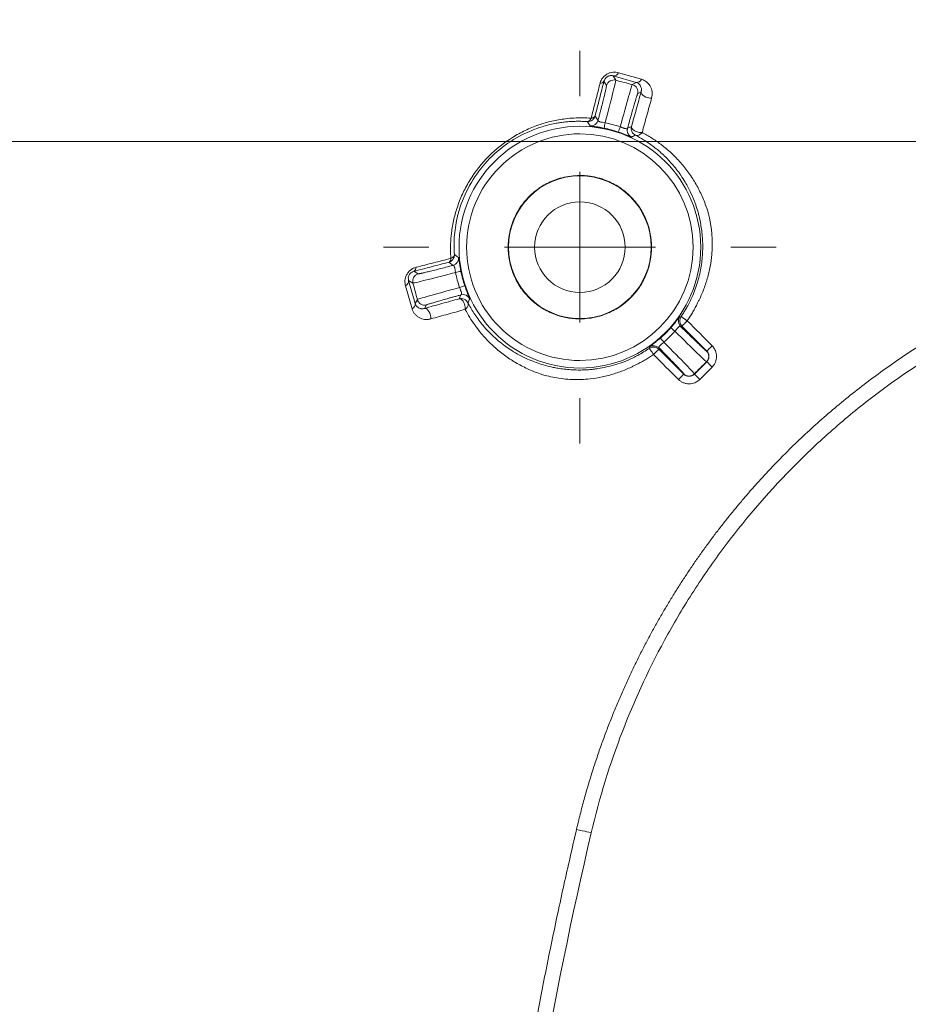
# Model space of a CAD drawing. Header units: millimetres. Extents: x 0 to 420, y 0 to 297.
# Tile 16 of 106: x 59 to 73, y 89 to 105. Entities that reach past the tile are written whole.
import ezdxf

# ---------------------------------------------------------------- set-up
doc = ezdxf.new("R2010")
doc.units = ezdxf.units.MM
doc.styles.add('SLDTEXTSTYLE0', font='TXT', dxfattribs={"width": 0.75})
doc.dimstyles.new('SLDDIMSTYLE1', dxfattribs={"dimtxt": 3.5, "dimasz": 3.302, "dimexe": 0, "dimexo": 0.0625, "dimgap": 0.875, "dimtad": 2, "dimdec": 6, "dimlfac": 2, "dimrnd": 1e-09, "dimzin": 12, "dimdsep": 46, "dimtxsty": 'SLDTEXTSTYLE0', "dimsah": 1, "dimcen": 0.09, "dimadec": 0, "dimazin": 3, "dimtfac": 1, "dimtofl": 0, "dimtmove": 0, "dimatfit": 3, "dimfxl": 1, "dimfrac": 2, "dimtolj": 1, "dimtzin": 12, "dimarcsym": 0})

# ---------------------------------------------------------------- blocks, each defined once
blk = doc.blocks.new('_D_2')
at = {"color": 7, "linetype": 'Continuous', "lineweight": 0}
for p, q in [((93.373, 123.998), (26.905, 123.998)), ((27.905, 123.998), (27.905, 25.511)), ((93.373, 25.511), (26.905, 25.511))]:
    blk.add_line(p, q, dxfattribs=at)
for points in [[(27.905, 123.998), (27.397, 120.696), (28.413, 120.696)], [(27.905, 25.511), (28.413, 28.813), (27.397, 28.813)]]:
    blk.add_solid(points, dxfattribs=at)
at = {"color": 7, "linetype": 'Continuous', "lineweight": 0, "insert": (23.393, 70.876), "char_height": 3.5, "attachment_point": 1, "rotation": 90, "style": 'SLDTEXTSTYLE0'}
blk.add_mtext('197', dxfattribs=at)
blk = doc.blocks.new('_D_4')
at = {"color": 7, "linetype": 'Continuous', "lineweight": 0}
for p, q in [((93.373, 103.005), (36.013, 103.005)), ((37.013, 103.005), (37.013, 46.505)), ((93.373, 46.505), (36.013, 46.505))]:
    blk.add_line(p, q, dxfattribs=at)
for points in [[(37.013, 103.005), (36.505, 99.703), (37.521, 99.703)], [(37.013, 46.505), (37.521, 49.807), (36.505, 49.807)]]:
    blk.add_solid(points, dxfattribs=at)
at = {"color": 7, "linetype": 'Continuous', "lineweight": 0, "insert": (32.502, 70.876), "char_height": 3.5, "attachment_point": 1, "rotation": 90, "style": 'SLDTEXTSTYLE0'}
blk.add_mtext('113', dxfattribs=at)
blk = doc.blocks.new('SW_CENTERMARKSYMBOL_4')
at = {"color": 0, "linetype": 'Continuous', "lineweight": 0}
for p, q in [((0, 2.5), (0, 3.252)), ((0, 0), (0, 1.25)), ((-2.5, 0), (-3.252, 0)), ((0, 0), (-1.25, 0)), ((0, 0), (0, -1.25)), ((0, 0), (1.25, 0)), ((2.5, 0), (3.252, 0)), ((0, -2.5), (0, -3.252))]:
    blk.add_line(p, q, dxfattribs=at)

msp = doc.modelspace()

# ---------------------------------------------------------------- linework, layer by layer
at = {"color": 7, "linetype": 'Continuous', "lineweight": 15}
for p, q in [((68.46715551, 104.02020568), (68.42574518, 104.09192497)), ((68.80628545, 103.98431623), (68.42574518, 104.09192497)), ((68.51193722, 104.14341593), (68.89166537, 104.03518135)), ((68.31408519, 103.93182689), (68.27203598, 104.00466377)), ((68.80628545, 103.98431623), (68.74124002, 103.94676531)), ((68.88730027, 103.82699723), (68.82961508, 103.79369313)), ((68.1234714, 103.42691595), (68.17434583, 103.35546488)), ((68.66245013, 103.22467739), (68.72764457, 103.25454677)), ((65.77226933, 100.95338279), (65.70081826, 101.00426281)), ((65.12307044, 100.85569823), (65.19590173, 100.81364716)), ((65.03580365, 100.7019853), (65.14341425, 100.3214469)), ((65.03580365, 100.7019853), (65.10752667, 100.66057498)), ((65.09255472, 100.23606325), (64.98431641, 100.61579699)), ((65.87318744, 100.40008778), (65.90305682, 100.46528036)), ((65.1809689, 100.38649047), (65.14341425, 100.3214469)), ((65.33403735, 100.29811913), (65.30073326, 100.24042929)), ((69.52746626, 100.10315234), (69.5490599, 100.10447109)), ((69.56373289, 99.94537884), (69.54166986, 99.94338209)), ((69.97493323, 99.53417385), (69.56373289, 99.94537884)), ((69.02326032, 99.57866872), (69.02457908, 99.60026795)), ((69.18435305, 99.58605969), (69.18235536, 99.56399853)), ((69.18235536, 99.56399853), (69.59355477, 99.15280098)), ((69.97094903, 99.53417385), (69.97493323, 99.53417385)), ((69.77030489, 99.15280098), (69.97493323, 99.35742373)), ((69.97493323, 99.35742373), (69.97094903, 99.35742373)), ((70.06330829, 99.26905239), (69.85867996, 99.0644222)), ((69.59355477, 99.15280098), (69.59355477, 99.15677959)), ((69.77030489, 99.15280098), (69.77030489, 99.15677959))]:
    msp.add_line(p, q, dxfattribs=at)
at = {"color": 7, "linetype": 'Continuous', "lineweight": 15, "flags": 128}
for points in [[(68.88730027, 103.82699723), (68.88771936, 103.8093915), (68.89673643, 103.7907278), (68.91370512, 103.77234722), (68.9374138, 103.75556106), (68.96616839, 103.74156887), (68.99791438, 103.73136902), (69.03038215, 103.72569168), (69.06125176, 103.72493917)], [(65.30073326, 100.24042929), (65.31834084, 100.24001205), (65.33700269, 100.23099685), (65.35538327, 100.21402443), (65.37216943, 100.19031668), (65.38616348, 100.16156489), (65.39636332, 100.12981797), (65.40204253, 100.09734834), (65.40279317, 100.06648058)], [(69.56373289, 99.94537884), (69.56569146, 99.94733835), (69.57089755, 99.95253885), (69.57915559, 99.96080155), (69.59015544, 99.9717986), (69.6034836, 99.98512769), (69.61863994, 100.00028217), (69.63505357, 100.0166958), (69.65210795, 100.03375018)], [(69.0939803, 99.47562719), (69.11103468, 99.49268157), (69.12744831, 99.5090952), (69.14260372, 99.52424968), (69.15593188, 99.53757877), (69.16693266, 99.54857582), (69.1751907, 99.55683107), (69.18039679, 99.56203902), (69.18235536, 99.56399853)], [(69.97493323, 99.53417385), (69.9768918, 99.53613335), (69.98209789, 99.54134131), (69.99035593, 99.54959655), (70.00135578, 99.56060106), (70.01468394, 99.57393015), (70.02984028, 99.58908463), (70.04625391, 99.60549826), (70.06330829, 99.62255264)], [(69.97493323, 99.35742373), (69.9768918, 99.35547168), (69.98209789, 99.35026372), (69.99035593, 99.34200103), (70.00135578, 99.33100397), (70.01468394, 99.31767488), (70.02984028, 99.3025204), (70.04625391, 99.28610677), (70.06330829, 99.26905239)], [(69.59355477, 99.15280098), (69.59159713, 99.15084148), (69.58639104, 99.14563352), (69.57813207, 99.13737828), (69.56713222, 99.12637377), (69.55380406, 99.11304468), (69.53864865, 99.0978902), (69.52223502, 99.08147657), (69.50518064, 99.0644222)], [(69.77030489, 99.15280098), (69.77226347, 99.15084148), (69.77746956, 99.14563352), (69.7857276, 99.13737828), (69.79672745, 99.12637377), (69.8100556, 99.11304468), (69.82521195, 99.0978902), (69.84162558, 99.08147657), (69.85867996, 99.0644222)], [(67.81712029, 91.61119664), (67.86461215, 91.60008783), (67.91027862, 91.58941859), (67.95236695, 91.57957638), (67.98925478, 91.57095606), (68.01953021, 91.563878), (68.04202538, 91.55861789), (68.05587973, 91.55537689), (68.06055683, 91.55428166)]]:
    msp.add_lwpolyline(points, dxfattribs=at)
at = {"color": 7, "linetype": 'Continuous', "lineweight": 15}
for radius in [2.0021438, 1.1825, 0.75]:
    msp.add_circle((67.87302399, 101.25470755), radius, dxfattribs=at)
for centre, radius, start, end in [((80.47581891, 88.65191262), 33.75, 103.157959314, 166.842040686), ((80.47581891, 88.65191262), 33.74337819, 103.157959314, 166.842040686), ((80.47581891, 88.65191262), 33.67995127, 103.157959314, 166.842040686), ((68.43224405, 104.17893136), 0.08724876, 265.728270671, 335.979759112), ((68.21139886, 104.03747323), 0.06894433, 265.792482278, 331.583115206), ((68.43484151, 103.89942611), 0.1250276, 75.02159924, 164.980421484), ((68.70883418, 103.82600862), 0.12502926, 345.021095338, 74.978229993), ((68.81267938, 104.07067371), 0.08659385, 265.765531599, 335.803232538), ((68.05359088, 103.38785129), 0.12502254, 265.177175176, 344.98662261), ((72.15362928, 102.51111386), 3.94477633, 168.244038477, 169.563315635), ((64.78751439, 104.48528326), 3.95173041, 340.438784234, 341.755688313), ((68.78322054, 103.19234981), 0.12502226, 165.014500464, 244.82314094), ((65.73986249, 101.07414723), 0.125037, 285.021291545, 4.82047166), ((65.22830627, 100.69289121), 0.1250282, 105.021284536, 194.979390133), ((65.09026991, 100.91632432), 0.06893038, 298.414712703, 4.214454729), ((66.6108475, 97.00335196), 3.91496297, 100.431228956, 101.760467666), ((64.94881951, 100.69547506), 0.08722743, 294.013170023, 4.280269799), ((64.64651499, 104.32849766), 3.93932462, 288.241524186, 289.562541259), ((65.93538163, 100.34450711), 0.12502428, 25.177860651, 104.983937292), ((65.05704945, 100.31505156), 0.08660126, 294.203931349, 4.235038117), ((65.30171845, 100.41889039), 0.12502083, 195.020000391, 284.981558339), ((69.63009303, 100.0317594), 0.12501682, 145.17535797, 224.985139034), ((66.8421739, 96.94394734), 3.91222323, 48.238082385, 49.568255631), ((72.22808632, 102.32405834), 3.97091471, 220.440010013, 221.750562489), ((69.09597058, 99.49763086), 0.12502448, 45.015025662, 124.821399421), ((69.88250799, 99.44579879), 0.12502787, 315.021380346, 44.978619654), ((69.68192983, 99.24523224), 0.12503609, 225.025139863, 314.974860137)]:
    msp.add_arc(centre, radius, start, end, dxfattribs=at)
for points, knots in [([(68.20634039, 103.96871785), (68.20939275, 103.97915353), (68.21533237, 103.99946045), (68.22969421, 104.02918613), (68.2511696, 104.06211205), (68.28332392, 104.09667009), (68.32770578, 104.1264236), (68.37598131, 104.14574298), (68.42360572, 104.15371392), (68.47003083, 104.1532735), (68.49767873, 104.14676949), (68.51193663, 104.14341541)], [0, 0, 0, 0, 0.08740990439, 0.17009196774, 0.25008033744, 0.37516676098, 0.49935315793, 0.62034968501, 0.74941939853, 0.87077668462, 1, 1, 1, 1]), ([(68.39280723, 104.09720014), (68.38603747, 104.09709157), (68.37352676, 104.09689093), (68.35329415, 104.0923653), (68.33436969, 104.08472139), (68.3103779, 104.06989738), (68.2826783, 104.0391083), (68.27592346, 104.01724541), (68.27203553, 104.00466165)], [0, 0, 0, 0, 0.1560169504, 0.2883238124, 0.4011541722, 0.501244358, 0.7129281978, 1, 1, 1, 1]), ([(68.4257459, 104.09192702), (68.42033679, 104.09337466), (68.41018275, 104.09609218), (68.39834087, 104.09684728), (68.39280723, 104.09720014)], [0, 0, 0, 0, 0.53270607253, 1, 1, 1, 1]), ([(68.05940019, 103.39231557), (68.0838328, 103.48810666), (68.13299273, 103.68084427), (68.18179365, 103.87237725), (68.20634039, 103.96871785)], [0, 0, 0, 0, 0.4970025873, 1, 1, 1, 1]), ([(68.27203553, 104.00466165), (68.24721013, 103.90806717), (68.19786994, 103.71608673), (68.14816691, 103.52289882), (68.12347183, 103.42691293)], [0, 0, 0, 0, 0.5031475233, 1, 1, 1, 1]), ([(68.17434529, 103.35546206), (68.17965879, 103.37581045), (68.19027024, 103.41644764), (68.20544727, 103.47505252), (68.22000113, 103.53162663), (68.23833422, 103.60345487), (68.25914289, 103.68604752), (68.27992912, 103.77051972), (68.29629023, 103.83927982), (68.30759794, 103.88982403), (68.31423463, 103.92336855), (68.31413507, 103.92900812), (68.31408527, 103.93182936)], [0, 0, 0, 0, 0.0626555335, 0.1251275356, 0.1877911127, 0.2510179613, 0.3761119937, 0.5008085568, 0.6255046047, 0.7504593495, 0.8751654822, 1, 1, 1, 1]), ([(68.29159748, 103.31483308), (68.34381588, 103.51285413), (68.38987337, 103.69149192), (68.43707174, 103.88121231), (68.44895673, 103.93054937), (68.46459834, 103.99960145), (68.46806744, 104.01801886), (68.46715506, 104.02020424)], [0, 0, 0, 0, 0.5, 0.5, 0.75, 0.75, 1, 1, 1, 1]), ([(68.74123973, 103.94676348), (68.7393569, 103.94532707), (68.73315255, 103.92764266), (68.7121725, 103.86002083), (68.69779674, 103.81135148), (68.64381138, 103.62344904), (68.59437983, 103.4457168), (68.54059148, 103.24811533)], [0, 0, 0, 0, 0.25, 0.25, 0.5, 0.5, 1, 1, 1, 1]), ([(68.89254199, 103.85991905), (68.89243228, 103.86701085), (68.89216966, 103.88398584), (68.88546775, 103.91041516), (68.87163065, 103.93800862), (68.85107978, 103.9606629), (68.82911312, 103.97604644), (68.81312222, 103.98184), (68.80628476, 103.98431724)], [0, 0, 0, 0, 0.1195480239, 0.2861513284, 0.4998965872, 0.7088703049, 0.8755173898, 1, 1, 1, 1]), ([(68.89166493, 104.03517767), (68.90215054, 104.03179085), (68.92308814, 104.02502806), (68.95140326, 104.01045224), (68.9772038, 103.99271947), (69.00030354, 103.97153971), (69.02075703, 103.94701093), (69.0409301, 103.9156263), (69.05850285, 103.87690719), (69.06959329, 103.82909345), (69.07261885, 103.77843325), (69.06495844, 103.74238165), (69.06125213, 103.72493896)], [0, 0, 0, 0, 0.0812261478, 0.1621917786, 0.2437806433, 0.3268491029, 0.4122012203, 0.5005707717, 0.6267294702, 0.7494066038, 0.8787565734, 1, 1, 1, 1]), ([(68.82961462, 103.79369369), (68.82901169, 103.79295008), (68.8278091, 103.79146687), (68.82434561, 103.78301129), (68.8196706, 103.76997806), (68.811724, 103.74609455), (68.79874543, 103.70462135), (68.77857345, 103.63703156), (68.75432344, 103.5534375), (68.72639957, 103.45512155), (68.69571754, 103.34553191), (68.67352347, 103.26490514), (68.66244934, 103.22467497)], [0, 0, 0, 0, 0.0625697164, 0.1248018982, 0.1870634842, 0.2497208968, 0.3744280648, 0.4993724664, 0.6238215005, 0.7491638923, 0.8748408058, 1, 1, 1, 1]), ([(68.72764364, 103.25454484), (68.75416169, 103.34967311), (68.80752552, 103.54110536), (68.86059974, 103.73131123), (68.88729983, 103.82699826)], [0, 0, 0, 0, 0.496929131, 1, 1, 1, 1]), ([(68.88729983, 103.82699826), (68.88866209, 103.83238017), (68.89157629, 103.84389334), (68.89220642, 103.85435028), (68.89254199, 103.85991905)], [0, 0, 0, 0, 0.467456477, 1, 1, 1, 1]), ([(69.06125213, 103.72493896), (69.03483662, 103.62947389), (68.98232964, 103.43971483), (68.92953665, 103.24873255), (68.90330305, 103.15383073)], [0, 0, 0, 0, 0.5030857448, 1, 1, 1, 1]), ([(68.12347183, 103.42691293), (68.12156926, 103.42092033), (68.11616308, 103.40389227), (68.09745583, 103.3743352), (68.05732622, 103.3404121), (68.01780343, 103.33663535), (67.99540776, 103.33449525)], [0, 0, 0, 0, 0.110916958, 0.3151719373, 0.6119408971, 1, 1, 1, 1]), ([(68.05940019, 103.39231557), (68.06588336, 103.39306222), (68.07786241, 103.39444183), (68.09186667, 103.39860493), (68.10383898, 103.40400402), (68.11293275, 103.41032257), (68.12003656, 103.41834775), (68.12228675, 103.42395816), (68.12347183, 103.42691293)], [0, 0, 0, 0, 0.1966142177, 0.3632869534, 0.4999919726, 0.6900493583, 0.8367621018, 1, 1, 1, 1]), ([(65.73541597, 101.06833138), (65.73366266, 101.09663108), (65.73017917, 101.15285687), (65.72910889, 101.23813103), (65.73116102, 101.32330989), (65.73662767, 101.40848477), (65.75015438, 101.53915314), (65.78094635, 101.71511053), (65.84484172, 101.93854228), (65.93419467, 102.15840396), (66.0894118, 102.4442177), (66.35039152, 102.77609234), (66.68199581, 103.03743274), (66.96862261, 103.19318536), (67.18811552, 103.28251024), (67.41127919, 103.34645923), (67.60660929, 103.38082572), (67.7757638, 103.39601353), (67.91861621, 103.40000206), (68.01214351, 103.39489568), (68.05940019, 103.39231557)], [0, 0, 0, 0, 0.0255975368, 0.0508571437, 0.0758107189, 0.1004912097, 0.1249325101, 0.188446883, 0.2499928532, 0.3133590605, 0.3751011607, 0.499477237, 0.6248315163, 0.6864482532, 0.7497007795, 0.8111865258, 0.8746492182, 0.9156462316, 0.957378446, 1, 1, 1, 1]), ([(67.87302399, 103.33960684), (67.84629182, 103.33962946), (67.79339915, 103.33967421), (67.71366068, 103.33582225), (67.63487257, 103.3291723), (67.55704776, 103.31954164), (67.43731436, 103.30011847), (67.27669298, 103.26254976), (67.00519027, 103.16901561), (66.67580164, 102.99401412), (66.32769879, 102.69380781), (66.05520433, 102.32691988), (65.91353564, 102.0090488), (65.8452998, 101.77022177), (65.81347858, 101.61543997), (65.79362461, 101.45647973), (65.78532693, 101.29376657), (65.79056395, 101.18687042), (65.79323628, 101.13232378)], [0, 0, 0, 0, 0.02628244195, 0.05200283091, 0.07717140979, 0.10179913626, 0.12589773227, 0.19002710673, 0.25134622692, 0.37822116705, 0.5000807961, 0.6207056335, 0.74833324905, 0.79465845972, 0.84288188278, 0.89311587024, 0.9454594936, 1, 1, 1, 1]), ([(67.99540776, 103.33449525), (67.97500044, 103.33580633), (67.93454571, 103.33840538), (67.89340923, 103.33920874), (67.87302399, 103.33960684)], [0, 0, 0, 0, 0.5044484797, 1, 1, 1, 1]), ([(67.99540776, 103.33449525), (67.99970185, 103.33474561), (68.00744251, 103.33519693), (68.0176696, 103.33964665), (68.02528497, 103.34449843), (68.03549573, 103.3528625), (68.0475777, 103.36715686), (68.05564012, 103.384314), (68.05940019, 103.39231557)], [0, 0, 0, 0, 0.177893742, 0.3206778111, 0.4280900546, 0.5004732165, 0.7670358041, 1, 1, 1, 1]), ([(68.27411625, 103.22570777), (68.26383115, 103.22775882), (68.24324772, 103.23186357), (68.21267119, 103.23743758), (68.17842611, 103.24327298), (68.1420102, 103.24890793), (68.10723806, 103.25380958), (68.07921599, 103.25753017), (68.05911442, 103.26022679), (68.04593387, 103.26219787), (68.04403308, 103.26291447), (68.04307916, 103.26327409)], [0, 0, 0, 0, 0.0828008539, 0.1657082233, 0.2504849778, 0.3752828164, 0.4995795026, 0.6224133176, 0.7486337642, 0.8738514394, 1, 1, 1, 1]), ([(68.17434529, 103.35546205), (68.17422538, 103.35307342), (68.17398779, 103.34834074), (68.17920017, 103.3422085), (68.18862305, 103.33666224), (68.20676923, 103.33021089), (68.24063549, 103.32335184), (68.27412276, 103.31775414), (68.29159748, 103.31483308)], [0, 0, 0, 0, 0.12983278, 0.2572411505, 0.3814946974, 0.501695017, 0.7399685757, 1, 1, 1, 1]), ([(68.54059148, 103.24811533), (68.54729798, 103.24558186), (68.56063374, 103.24054412), (68.57992656, 103.23349165), (68.59758931, 103.22723096), (68.61305146, 103.22209923), (68.63328275, 103.21631252), (68.65441393, 103.21377585), (68.65972435, 103.22097884), (68.66244934, 103.22467497)], [0, 0, 0, 0, 0.1059824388, 0.2107442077, 0.3125847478, 0.4100540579, 0.5021258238, 0.7445212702, 1, 1, 1, 1]), ([(68.79285572, 103.11022038), (68.76921187, 103.12194867), (68.74673854, 103.143618), (68.72222845, 103.19786265), (68.72081902, 103.22904957), (68.72764364, 103.25454484)], [0, 0, 0, 0, 0.5, 0.5, 1, 1, 1, 1]), ([(68.72764364, 103.25454484), (68.72722154, 103.25185516), (68.72636563, 103.24640122), (68.72826454, 103.23452656), (68.73887386, 103.21288002), (68.76710353, 103.18908969), (68.80552878, 103.17041179), (68.84039763, 103.15892477), (68.87558034, 103.15308957), (68.89566145, 103.15362643), (68.90330305, 103.15383073)], [0, 0, 0, 0, 0.0607765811, 0.1232384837, 0.250818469, 0.4990938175, 0.6035814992, 0.7495806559, 0.9047062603, 1, 1, 1, 1]), ([(67.87302399, 99.3775447), (67.37518354, 99.3775447), (66.89769577, 99.57532661), (66.19364306, 100.27937933), (65.99586115, 100.7568671), (65.99586115, 101.752548), (66.19364306, 102.23003576), (66.89769577, 102.93408848), (67.37518354, 103.13187039), (67.87302399, 103.13187039)], [0, 0, 0, 0, 0.25, 0.25, 0.5, 0.5, 0.75, 0.75, 1, 1, 1, 1]), ([(67.87302399, 103.13187039), (68.90905834, 103.13187039), (69.75018683, 102.29074189), (69.75018683, 100.2186732), (68.90905834, 99.3775447), (67.87302399, 99.3775447)], [0, 0, 0, 0, 0.5, 0.5, 1, 1, 1, 1]), ([(68.73003516, 103.07920479), (68.72952004, 103.07924101), (68.72849663, 103.07931297), (68.72285858, 103.08134775), (68.71277071, 103.08533776), (68.6960023, 103.09224374), (68.66990607, 103.10301873), (68.63728653, 103.11618863), (68.59865051, 103.13116081), (68.55612101, 103.14685517), (68.52607221, 103.15710569), (68.51116801, 103.16218994)], [0, 0, 0, 0, 0.0844053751, 0.167688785, 0.2509463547, 0.3768310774, 0.5000013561, 0.6245829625, 0.7497032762, 0.8758529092, 1, 1, 1, 1]), ([(68.90330305, 103.15383073), (68.89910357, 103.14896606), (68.88936012, 103.13767926), (68.8707199, 103.12209386), (68.84469958, 103.1075841), (68.81665812, 103.10209194), (68.79978956, 103.10785249), (68.79285572, 103.11022038)], [0, 0, 0, 0, 0.1263765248, 0.2932134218, 0.5006185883, 0.794728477, 1, 1, 1, 1]), ([(69.54905988, 100.10447164), (69.56223647, 100.12409224), (69.58858965, 100.16333344), (69.62548825, 100.22389857), (69.67951996, 100.31942967), (69.73608899, 100.43638089), (69.80914346, 100.62316557), (69.86846933, 100.83615543), (69.90628852, 101.09885788), (69.91121262, 101.34965495), (69.89106822, 101.54946284), (69.86491932, 101.69414551), (69.84283987, 101.78850177), (69.81633935, 101.8840605), (69.77675111, 102.00420633), (69.71201499, 102.16062109), (69.63139219, 102.31332087), (69.52729313, 102.47662501), (69.40270379, 102.63724956), (69.24401283, 102.79941079), (69.08511337, 102.93010685), (68.93682581, 103.03174), (68.83808137, 103.08556716), (68.79285572, 103.11022038)], [0, 0, 0, 0, 0.0163539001, 0.0327078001, 0.0490617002, 0.0922984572, 0.1224510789, 0.1878117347, 0.2449665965, 0.3079515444, 0.3686447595, 0.3998014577, 0.431231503, 0.4551914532, 0.49489522, 0.5538756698, 0.621125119, 0.6659696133, 0.747424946, 0.8241628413, 0.8918495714, 0.9504663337, 1, 1, 1, 1]), ([(68.90330305, 103.15383073), (68.93037385, 103.13940251), (68.98451424, 103.11054671), (69.06262475, 103.06342513), (69.13845534, 103.01357673), (69.21181759, 102.96076439), (69.31824455, 102.87732426), (69.4507057, 102.75723098), (69.59913644, 102.59208678), (69.72925825, 102.41445129), (69.84103722, 102.22407077), (69.91868654, 102.05586314), (69.9649679, 101.92932363), (69.98909944, 101.85714168), (69.99953598, 101.82007873), (70.00396503, 101.80434995)], [0, 0, 0, 0, 0.0500603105, 0.1001183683, 0.1502245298, 0.200427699, 0.2507751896, 0.3767554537, 0.5017039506, 0.6271595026, 0.7502625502, 0.8746147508, 0.937126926, 0.9733179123, 1, 1, 1, 1]), ([(67.87302399, 100.06720755), (67.84799997, 100.06764896), (67.79814516, 100.06852839), (67.72384141, 100.07573374), (67.65040617, 100.08726477), (67.5778449, 100.10353155), (67.5061531, 100.1244315), (67.38330926, 100.16873112), (67.21623396, 100.25481541), (67.0277314, 100.40927324), (66.87316464, 100.597885), (66.76430861, 100.80902158), (66.69926704, 101.03076851), (66.67865699, 101.2546194), (66.69924895, 101.47855657), (66.76424242, 101.70022935), (66.87311631, 101.91145002), (67.0276005, 102.10002027), (67.21617373, 102.25453388), (67.40537011, 102.35214721), (67.57684686, 102.40791029), (67.72375447, 102.43695153), (67.82312808, 102.44045063), (67.87302399, 102.44220755)], [0, 0, 0, 0, 0.0201451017, 0.0401346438, 0.0600479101, 0.0799650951, 0.0999663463, 0.120130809, 0.1850761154, 0.250093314, 0.3150386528, 0.3800558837, 0.4400067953, 0.500028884, 0.5599798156, 0.620001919, 0.6849472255, 0.749964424, 0.8149097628, 0.8799269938, 0.9200427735, 0.9598531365, 1, 1, 1, 1]), ([(67.87302399, 102.44220755), (67.89804801, 102.44176613), (67.94790282, 102.4408867), (68.02220656, 102.43368135), (68.0956418, 102.42215032), (68.16820307, 102.40588354), (68.23989488, 102.38498359), (68.36273872, 102.34068397), (68.52981402, 102.25459968), (68.71831658, 102.10014185), (68.87288334, 101.91153009), (68.98173936, 101.70039352), (69.04678094, 101.47864658), (69.06739099, 101.25479569), (69.04679903, 101.03085852), (68.98180556, 100.80918574), (68.87293167, 100.59796507), (68.71844748, 100.40939482), (68.52987425, 100.25488121), (68.34067786, 100.15726789), (68.16920112, 100.1015048), (68.0222935, 100.07246356), (67.9229199, 100.06896446), (67.87302399, 100.06720755)], [0, 0, 0, 0, 0.0201451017, 0.0401346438, 0.0600479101, 0.0799650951, 0.0999663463, 0.120130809, 0.1850761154, 0.250093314, 0.3150386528, 0.3800558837, 0.4400067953, 0.500028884, 0.5599798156, 0.620001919, 0.6849472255, 0.749964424, 0.8149097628, 0.8799269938, 0.9200427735, 0.9598531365, 1, 1, 1, 1]), ([(70.00396503, 101.80434995), (70.00885744, 101.78444344), (70.01852368, 101.74511289), (70.03119472, 101.68299899), (70.04212186, 101.61980175), (70.05110556, 101.55541179), (70.0580822, 101.49005301), (70.0629649, 101.42384408), (70.06568397, 101.35691325), (70.0661757, 101.28936892), (70.06438396, 101.2213094), (70.06026105, 101.15281663), (70.04969875, 101.04098306), (70.02451672, 100.88402047), (69.9727497, 100.68572027), (69.91372474, 100.52458359), (69.86570237, 100.41497934), (69.83497059, 100.35361063), (69.81950197, 100.32288903), (69.81174736, 100.3074879)], [0, 0, 0, 0, 0.0495186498, 0.0978371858, 0.1450932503, 0.1914214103, 0.2369528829, 0.281815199, 0.3261318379, 0.3700218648, 0.4135996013, 0.4569743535, 0.5002502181, 0.6246664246, 0.7504861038, 0.8748892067, 0.9372926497, 0.9685640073, 1, 1, 1, 1]), ([(67.8171201, 91.61119369), (67.83721082, 91.69509884), (67.87695219, 91.86107138), (67.94201604, 92.10587748), (68.01002596, 92.3443696), (68.0812397, 92.57678127), (68.15538146, 92.80346439), (68.23231848, 93.02473123), (68.31188375, 93.24089613), (68.39392636, 93.45226033), (68.47827101, 93.65910272), (68.56483248, 93.86162185), (68.65354913, 94.05996263), (68.7443469, 94.25425882), (68.83715511, 94.44464058), (68.93190363, 94.63123574), (69.02852356, 94.81416959), (69.12694742, 94.99356477), (69.22710654, 95.16954042), (69.32893499, 95.34220487), (69.43239384, 95.51164022), (69.53743868, 95.67792343), (69.64402606, 95.84112904), (69.75211282, 96.00133041), (69.86165644, 96.15859953), (69.97261477, 96.31300719), (70.08494664, 96.46462258), (70.19860913, 96.61351399), (70.31356426, 96.75974154), (70.42979206, 96.9033462), (70.54726822, 97.04436852), (70.6659691, 97.18284778), (70.7858709, 97.31882294), (70.90694994, 97.45233248), (71.02918247, 97.58341426), (71.15254525, 97.71210614), (71.32143139, 97.88352903), (71.53979983, 98.09611388), (71.8126326, 98.34702495), (72.09602632, 98.59298404), (72.39032854, 98.83377101), (72.69589177, 99.06920049), (73.01319684, 99.29899383), (73.34286146, 99.52275108), (73.68551888, 99.74009513), (74.04184135, 99.95065205), (74.41261612, 100.15402985), (74.79887875, 100.34958225), (75.20173017, 100.5367014), (75.62238664, 100.71474567), (76.06239312, 100.8832805), (76.52424445, 101.04036486), (77.0102698, 101.18626367), (77.34534783, 101.26856431), (77.51654182, 101.31061236)], [0, 0, 0, 0, 0.0179127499, 0.0354331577, 0.052587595, 0.0694014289, 0.0858989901, 0.1021035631, 0.1180373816, 0.1337216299, 0.1491759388, 0.1644142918, 0.1794476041, 0.1942863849, 0.2089407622, 0.2234204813, 0.2377349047, 0.2518930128, 0.2659034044, 0.2797738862, 0.2935109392, 0.3071206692, 0.3206089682, 0.3339815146, 0.3472437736, 0.3604009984, 0.3734582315, 0.3864203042, 0.3992916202, 0.4120760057, 0.4247771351, 0.4373985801, 0.4499438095, 0.4624161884, 0.474818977, 0.4871553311, 0.4994283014, 0.5247811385, 0.550421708, 0.5763781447, 0.6026805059, 0.6293608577, 0.6564563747, 0.6840108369, 0.7120720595, 0.7406917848, 0.7699294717, 0.7998596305, 0.8305652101, 0.8621361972, 0.8946817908, 0.9283712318, 0.9634043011, 1, 1, 1, 1]), ([(65.79323628, 101.13232378), (65.79331506, 101.13066918), (65.79343362, 101.12817885), (65.79345788, 101.12484364), (65.79340149, 101.11974594), (65.79269023, 101.10844355), (65.78800516, 101.08368921), (65.77325025, 101.0533901), (65.74347545, 101.02124499), (65.71676276, 101.01060843), (65.70081859, 101.00425971)], [0, 0, 0, 0, 0.0291925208, 0.0439376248, 0.0587788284, 0.1190448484, 0.2433326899, 0.5006092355, 0.7019256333, 1, 1, 1, 1]), ([(65.73541597, 101.06833138), (65.74251561, 101.07159998), (65.75537885, 101.07752207), (65.76916124, 101.08751814), (65.78157197, 101.0993338), (65.78932017, 101.11120097), (65.79248936, 101.12231557), (65.79327996, 101.12786807), (65.7932493, 101.13099552), (65.79323628, 101.13232378)], [0, 0, 0, 0, 0.2053515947, 0.3720592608, 0.5000527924, 0.7538641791, 0.8783953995, 0.9483531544, 1, 1, 1, 1]), ([(65.70081859, 101.00425971), (65.6048327, 100.97956464), (65.41164479, 100.9298616), (65.21966435, 100.88052141), (65.12306986, 100.85569602)], [0, 0, 0, 0, 0.4968524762, 1, 1, 1, 1]), ([(65.15901369, 100.92139118), (65.25535428, 100.94593792), (65.44688727, 100.99473884), (65.63962488, 101.04389877), (65.73541597, 101.06833138)], [0, 0, 0, 0, 0.5029974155, 1, 1, 1, 1]), ([(65.19590217, 100.81364626), (65.19684762, 100.81349592), (65.19873341, 100.81319604), (65.20778791, 100.81442436), (65.22141252, 100.8168923), (65.24606955, 100.8219521), (65.28847568, 100.83144893), (65.35709614, 100.84777437), (65.44161573, 100.86857028), (65.54072177, 100.89354547), (65.6509702, 100.92176888), (65.73189206, 100.94286163), (65.77226948, 100.95338625)], [0, 0, 0, 0, 0.0625697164, 0.1248018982, 0.1870634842, 0.2497208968, 0.3744280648, 0.4993724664, 0.6238215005, 0.7491638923, 0.8748408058, 1, 1, 1, 1]), ([(65.70081859, 101.00425971), (65.70421589, 101.00567892), (65.7108265, 101.00844048), (65.71893509, 101.01680556), (65.725442, 101.02731336), (65.73030393, 101.0396971), (65.73376721, 101.05331225), (65.73487203, 101.06337644), (65.73541597, 101.06833138)], [0, 0, 0, 0, 0.188739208, 0.3672564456, 0.5362252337, 0.6968345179, 0.8507414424, 1, 1, 1, 1]), ([(65.81289847, 100.83613406), (65.81173926, 100.84320879), (65.8094342, 100.85727677), (65.8058954, 100.87751108), (65.80248594, 100.89593782), (65.79919907, 100.91189429), (65.79409487, 100.93230845), (65.78572609, 100.95187693), (65.77683292, 100.9528744), (65.77226948, 100.95338624)], [0, 0, 0, 0, 0.1059824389, 0.2107442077, 0.3125847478, 0.4100540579, 0.5021258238, 0.7445212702, 1, 1, 1, 1]), ([(65.86445744, 101.08465237), (65.86468363, 101.08418815), (65.86513302, 101.08326587), (65.86618987, 101.07736578), (65.86777836, 101.06663444), (65.87018181, 101.04865957), (65.87389851, 101.02067208), (65.87880281, 100.98583778), (65.88515453, 100.94489191), (65.89282756, 100.90021311), (65.89897476, 100.86906482), (65.90202377, 100.85361528)], [0, 0, 0, 0, 0.0844053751, 0.167688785, 0.2509463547, 0.3768310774, 0.5000013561, 0.6245829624, 0.7497032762, 0.8758529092, 1, 1, 1, 1]), ([(68.0605566, 91.55428435), (68.19615359, 92.13431666), (68.37059071, 92.69803209), (68.79396497, 93.79408266), (69.04291424, 94.32642683), (69.47315698, 95.1010319), (69.62650655, 95.3558903), (69.95083868, 95.85439027), (70.1208051, 96.09657903), (70.65350333, 96.80250671), (71.03892826, 97.24570283), (71.66212667, 97.86970587), (71.87739635, 98.07088417), (72.32327506, 98.45935495), (72.55481659, 98.64732883), (73.26560879, 99.18414703), (73.75939927, 99.50534778), (74.78553199, 100.07679721), (75.31787589, 100.32704287), (76.4220762, 100.75481397), (76.99487509, 100.9319195), (77.57345108, 101.06717584)], [0, 0, 0, 0, 0.125, 0.125, 0.25, 0.25, 0.3125, 0.3125, 0.375, 0.375, 0.5, 0.5, 0.5625, 0.5625, 0.625, 0.625, 0.75, 0.75, 0.875, 0.875, 1, 1, 1, 1]), ([(64.98431612, 100.61579495), (64.98193179, 100.62528593), (64.97727173, 100.64383558), (64.97433438, 100.67321039), (64.97479308, 100.7089534), (64.9818967, 100.7513039), (65.00105417, 100.79955151), (65.03077926, 100.84412616), (65.06961643, 100.88023296), (65.11350632, 100.9072563), (65.143503, 100.91657346), (65.15901369, 100.92139118)], [0, 0, 0, 0, 0.08686249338, 0.16976841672, 0.24976919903, 0.37860591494, 0.49958991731, 0.6240271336, 0.74958446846, 0.87051510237, 1, 1, 1, 1]), ([(65.12306986, 100.85569602), (65.11595775, 100.85360351), (65.10287962, 100.84975571), (65.08268663, 100.83853035), (65.06486375, 100.82382329), (65.05003541, 100.80570709), (65.03520599, 100.77786429), (65.02771404, 100.73933554), (65.0328079, 100.71581955), (65.0358045, 100.70198564)], [0, 0, 0, 0, 0.1282285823, 0.2357936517, 0.3279553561, 0.4128857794, 0.5007973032, 0.7063305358, 1, 1, 1, 1]), ([(65.10752729, 100.66057647), (65.10971267, 100.6596641), (65.12813, 100.66313317), (65.19718224, 100.67877483), (65.24651902, 100.69065974), (65.43623999, 100.73785826), (65.6148764, 100.7839154), (65.81289847, 100.83613406)], [0, 0, 0, 0, 0.25, 0.25, 0.5, 0.5, 1, 1, 1, 1]), ([(65.8796162, 100.58714005), (65.68201574, 100.53335199), (65.50428212, 100.48392005), (65.31638027, 100.42993485), (65.26771062, 100.41555901), (65.20008896, 100.39457901), (65.18240447, 100.38837463), (65.18096805, 100.3864918)], [0, 0, 0, 0, 0.5, 0.5, 0.75, 0.75, 1, 1, 1, 1]), ([(65.90305657, 100.46528219), (65.88277759, 100.45970962), (65.84227903, 100.44858081), (65.78393719, 100.43242207), (65.72766565, 100.41673902), (65.65629402, 100.39670182), (65.57436235, 100.37342633), (65.49081416, 100.34919164), (65.42308562, 100.32898073), (65.3736592, 100.31350139), (65.34129044, 100.30247666), (65.33645621, 100.29957066), (65.33403785, 100.29811692)], [0, 0, 0, 0, 0.0626555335, 0.1251275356, 0.1877911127, 0.2510179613, 0.3761119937, 0.5008085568, 0.6255046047, 0.7504593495, 0.8751654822, 1, 1, 1, 1]), ([(65.90305657, 100.46528219), (65.90518514, 100.46637267), (65.90940255, 100.46853325), (65.91210704, 100.47611341), (65.91219881, 100.487047), (65.90871274, 100.50598773), (65.89771972, 100.5387463), (65.88582385, 100.57054597), (65.8796162, 100.58714005)], [0, 0, 0, 0, 0.1298327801, 0.2572411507, 0.3814946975, 0.501695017, 0.7399685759, 1, 1, 1, 1]), ([(65.96554159, 100.61656352), (65.96890788, 100.60663084), (65.97564478, 100.58675269), (65.98610581, 100.55748564), (65.99817475, 100.52491083), (66.01150269, 100.49055624), (66.02464381, 100.45799186), (66.03543272, 100.43186374), (66.04314816, 100.41310696), (66.04803143, 100.40070673), (66.04836123, 100.3987023), (66.04852674, 100.39769637)], [0, 0, 0, 0, 0.0828008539, 0.1657082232, 0.2504849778, 0.3752828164, 0.4995795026, 0.6224133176, 0.7486337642, 0.8738514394, 1, 1, 1, 1]), ([(65.14341428, 100.32144675), (65.14508095, 100.31657143), (65.14862073, 100.30621689), (65.15643209, 100.29201986), (65.16600738, 100.2789715), (65.1802809, 100.26427296), (65.19955085, 100.25055714), (65.22308751, 100.240648), (65.24740975, 100.23542372), (65.27213118, 100.23405933), (65.29190177, 100.23846409), (65.30073326, 100.24043168)], [0, 0, 0, 0, 0.0741451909, 0.1574745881, 0.2500678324, 0.3338692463, 0.5003572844, 0.6420459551, 0.7501320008, 0.8883843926, 1, 1, 1, 1]), ([(65.30073326, 100.24043168), (65.39642029, 100.26713178), (65.58662616, 100.32020599), (65.77805842, 100.37356983), (65.87318668, 100.40008787)], [0, 0, 0, 0, 0.5030708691, 1, 1, 1, 1]), ([(65.87318668, 100.40008787), (65.89868196, 100.40691249), (65.92986888, 100.40550307), (65.98411352, 100.38099298), (66.00578285, 100.35851965), (66.01751115, 100.3348758)], [0, 0, 0, 0, 0.5, 0.5, 1, 1, 1, 1]), ([(65.97390081, 100.22442849), (65.97407676, 100.23187643), (65.97443044, 100.24684798), (65.9713417, 100.27157569), (65.96546487, 100.29746634), (65.95632456, 100.32416568), (65.94425557, 100.34929291), (65.92808172, 100.37308032), (65.90860239, 100.39231417), (65.8890547, 100.40178771), (65.87769926, 100.40057128), (65.87318668, 100.40008787)], [0, 0, 0, 0, 0.0928676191, 0.1866788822, 0.2844069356, 0.3884373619, 0.5003367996, 0.6073310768, 0.7501926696, 0.9007281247, 1, 1, 1, 1]), ([(66.01751115, 100.3348758), (66.01915568, 100.33067568), (66.02231062, 100.32261803), (66.0234468, 100.30939062), (66.02219617, 100.29497734), (66.01670766, 100.2768744), (66.00315023, 100.25200057), (65.98468252, 100.23459191), (65.97390081, 100.22442849)], [0, 0, 0, 0, 0.1272322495, 0.2440866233, 0.366532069, 0.500854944, 0.7085921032, 1, 1, 1, 1]), ([(66.01751115, 100.3348758), (66.0327629, 100.30632781), (66.06441872, 100.24707493), (66.11858782, 100.15915417), (66.18056066, 100.06863018), (66.25137335, 99.97667048), (66.3288886, 99.88719624), (66.42016636, 99.79345606), (66.55399335, 99.67296573), (66.74765939, 99.53169118), (66.98713994, 99.40300299), (67.20221078, 99.32209057), (67.35126279, 99.28145877), (67.45094808, 99.25975321), (67.53728251, 99.24424159), (67.63732735, 99.230897), (67.75214598, 99.22125304), (67.83254727, 99.22035878), (67.87302399, 99.21990858)], [0, 0, 0, 0, 0.0433930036, 0.0900645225, 0.1400138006, 0.1932392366, 0.2497385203, 0.3039313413, 0.3754210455, 0.5011094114, 0.6387398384, 0.7517241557, 0.8144585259, 0.8455354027, 0.8764621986, 0.917251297, 0.9583415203, 1, 1, 1, 1]), ([(69.81174736, 100.3074879), (69.79988522, 100.28383736), (69.77618412, 100.23658248), (69.73733241, 100.16746841), (69.69630957, 100.09962001), (69.66685149, 100.05572209), (69.65210792, 100.03375147)], [0, 0, 0, 0, 0.2502435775, 0.4999982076, 0.7497523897, 1, 1, 1, 1]), ([(65.40279257, 100.06647941), (65.39418659, 100.06436628), (65.37676475, 100.06008848), (65.35073847, 100.05720255), (65.32452569, 100.05681306), (65.29093769, 100.05982826), (65.25106634, 100.06918565), (65.2078888, 100.08865141), (65.16914335, 100.11513772), (65.13608408, 100.148741), (65.10913217, 100.18839884), (65.09803288, 100.22031276), (65.09255387, 100.23606661)], [0, 0, 0, 0, 0.0597567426, 0.120970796, 0.1842157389, 0.2500122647, 0.3729053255, 0.499397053, 0.625941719, 0.7497096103, 0.8764476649, 1, 1, 1, 1]), ([(65.97390081, 100.22442849), (65.878999, 100.1981949), (65.68801672, 100.1454019), (65.49825766, 100.09289492), (65.40279257, 100.06647941)], [0, 0, 0, 0, 0.4969142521, 1, 1, 1, 1]), ([(67.32338267, 99.12376622), (67.30764419, 99.12819817), (67.27055759, 99.13864173), (67.19828246, 99.16280574), (67.07147202, 99.20919839), (66.90275831, 99.28713734), (66.71173497, 99.39945315), (66.53391522, 99.52998989), (66.36904894, 99.67852875), (66.23609467, 99.82531031), (66.1302605, 99.9645442), (66.04682056, 100.09022183), (65.99819926, 100.17970792), (65.97390081, 100.22442849)], [0, 0, 0, 0, 0.026699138, 0.0629145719, 0.1255503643, 0.2502458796, 0.3738677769, 0.4998771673, 0.6244298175, 0.7500210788, 0.8335804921, 0.916832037, 1, 1, 1, 1]), ([(69.37941412, 99.92185135), (69.38633294, 99.92973298), (69.40017947, 99.94550638), (69.42029496, 99.96919942), (69.44247111, 99.99593883), (69.46555908, 100.02465846), (69.4871901, 100.0523212), (69.50442326, 100.07472872), (69.51680939, 100.09078888), (69.52510667, 100.10121803), (69.52667766, 100.10250587), (69.52746606, 100.10315217)], [0, 0, 0, 0, 0.08280085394, 0.16570822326, 0.2504849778, 0.37528281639, 0.49957950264, 0.6224133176, 0.74863376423, 0.87385143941, 1, 1, 1, 1]), ([(69.56373303, 99.94537658), (69.54491067, 99.96420848), (69.53043288, 99.99229856), (69.52490358, 100.05225052), (69.53399942, 100.08251478), (69.54905988, 100.10447164)], [0, 0, 0, 0, 0.5, 0.5, 1, 1, 1, 1]), ([(69.54905988, 100.10447164), (69.54944855, 100.10416644), (69.55023783, 100.10354664), (69.55576618, 100.09986857), (69.5651821, 100.09351649), (69.57838535, 100.08430292), (69.59521017, 100.07286959), (69.6122533, 100.06106062), (69.63179627, 100.04778499), (69.64459708, 100.03894078), (69.65210792, 100.03375147)], [0, 0, 0, 0, 0.112143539, 0.2277323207, 0.3554995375, 0.500010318, 0.6190275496, 0.7597765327, 0.8590497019, 1, 1, 1, 1]), ([(69.54167011, 99.94337839), (69.53966144, 99.94467655), (69.53568162, 99.94724865), (69.52776476, 99.94580072), (69.51825011, 99.9404134), (69.50359, 99.92792401), (69.48071675, 99.90202449), (69.45912536, 99.87582253), (69.44785829, 99.86214951)], [0, 0, 0, 0, 0.1298327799, 0.2572411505, 0.3814946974, 0.501695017, 0.7399685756, 1, 1, 1, 1]), ([(69.44785829, 99.86214951), (69.59324035, 99.71791652), (69.72491647, 99.58871066), (69.86561996, 99.45297548), (69.90240462, 99.41801425), (69.95438467, 99.36994218), (69.96860006, 99.35772914), (69.97094885, 99.35742659)], [0, 0, 0, 0, 0.5, 0.5, 0.75, 0.75, 1, 1, 1, 1]), ([(69.54167011, 99.94337839), (69.55663559, 99.92860256), (69.5865227, 99.89909419), (69.6296875, 99.85664805), (69.67140519, 99.81575699), (69.72444372, 99.76396594), (69.78556672, 99.70464878), (69.84832868, 99.64441127), (69.89969612, 99.59586209), (69.93781483, 99.56079722), (69.9635469, 99.53827742), (69.96848068, 99.53554385), (69.97094885, 99.53417636)], [0, 0, 0, 0, 0.0626555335, 0.1251275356, 0.1877911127, 0.2510179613, 0.3761119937, 0.5008085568, 0.6255046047, 0.7504593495, 0.8751654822, 1, 1, 1, 1]), ([(69.02457937, 99.60026548), (69.0248683, 99.60069348), (69.02544232, 99.60154379), (69.03002352, 99.6054091), (69.03852289, 99.61215044), (69.05288786, 99.62321933), (69.07526739, 99.64043183), (69.10298263, 99.66209623), (69.13526693, 99.68806992), (69.17012339, 99.71705436), (69.194025, 99.73795213), (69.20588019, 99.74831741)], [0, 0, 0, 0, 0.0844053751, 0.167688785, 0.2509463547, 0.3768310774, 0.5000013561, 0.6245829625, 0.7497032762, 0.8758529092, 1, 1, 1, 1]), ([(69.26558202, 99.67987325), (69.26003473, 99.67533198), (69.24900403, 99.66630175), (69.23325001, 99.6531199), (69.21899671, 99.64095386), (69.20682143, 99.63012911), (69.19169435, 99.61550166), (69.17893194, 99.59846985), (69.18251469, 99.5902694), (69.18435315, 99.58606142)], [0, 0, 0, 0, 0.1059824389, 0.2107442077, 0.3125847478, 0.410054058, 0.5021258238, 0.7445212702, 1, 1, 1, 1]), ([(69.77030494, 99.15678269), (69.77000239, 99.15913147), (69.75778942, 99.17334681), (69.70971723, 99.22532697), (69.67475621, 99.26211142), (69.5390206, 99.40281534), (69.40981574, 99.53449044), (69.26558202, 99.67987325)], [0, 0, 0, 0, 0.25, 0.25, 0.5, 0.5, 1, 1, 1, 1]), ([(67.87302399, 99.21990856), (67.89668143, 99.22028046), (67.9445407, 99.22103282), (68.01827895, 99.22542353), (68.09426906, 99.232534), (68.19377924, 99.24568055), (68.32001703, 99.26936721), (68.46483354, 99.30791519), (68.61261696, 99.35909549), (68.73314089, 99.41153387), (68.87434611, 99.48287322), (68.96073825, 99.53845055), (69.0232599, 99.57867164)], [0, 0, 0, 0, 0.0604944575, 0.122381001, 0.1857648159, 0.2507440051, 0.3705352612, 0.500361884, 0.6156784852, 0.7505876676, 0.8195012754, 1, 1, 1, 1]), ([(69.02325989, 99.57867165), (69.04707966, 99.59501017), (69.07669145, 99.60271621), (69.1342225, 99.59740963), (69.16192526, 99.58441703), (69.18235495, 99.5639985)], [0, 0, 0, 0, 0.5, 0.5, 1, 1, 1, 1]), ([(69.09398006, 99.47562362), (69.08934133, 99.48245683), (69.08056085, 99.49539114), (69.06869549, 99.51305173), (69.05877763, 99.52746589), (69.05075534, 99.53879564), (69.03911947, 99.55537052), (69.02669816, 99.57375036), (69.02437453, 99.57707623), (69.02325989, 99.57867165)], [0, 0, 0, 0, 0.1278640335, 0.2420284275, 0.3421843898, 0.4284627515, 0.501306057, 0.7607757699, 1, 1, 1, 1]), ([(69.59355517, 99.15678269), (69.59321265, 99.15767664), (69.59252945, 99.15945972), (69.58693845, 99.16668699), (69.57798884, 99.17725227), (69.56127842, 99.19607599), (69.53185086, 99.22805236), (69.48340238, 99.2793167), (69.4231328, 99.34211486), (69.35195063, 99.41545561), (69.27238423, 99.49682185), (69.21365643, 99.55635586), (69.18435314, 99.58606142)], [0, 0, 0, 0, 0.0625697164, 0.1248018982, 0.1870634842, 0.2497208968, 0.3744280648, 0.4993724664, 0.6238215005, 0.7491638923, 0.8748408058, 1, 1, 1, 1]), ([(70.01156489, 99.44580148), (70.01113928, 99.45364834), (70.01027591, 99.46956613), (70.00311864, 99.49285145), (69.99180717, 99.51521153), (69.98060789, 99.52779857), (69.97493325, 99.53417636)], [0, 0, 0, 0, 0.23971454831, 0.48627432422, 0.73969734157, 1, 1, 1, 1]), ([(70.06330814, 99.62255125), (70.07073866, 99.6145395), (70.08556447, 99.59855397), (70.10356902, 99.57099542), (70.12042171, 99.53660894), (70.13332082, 99.49469568), (70.1381099, 99.44587902), (70.13336441, 99.39700078), (70.11872955, 99.34994931), (70.09609845, 99.3057894), (70.07420231, 99.28125734), (70.06330814, 99.2690517)], [0, 0, 0, 0, 0.0835053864, 0.1666149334, 0.2507876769, 0.3760711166, 0.4998927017, 0.6238743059, 0.7492165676, 0.8752256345, 1, 1, 1, 1]), ([(69.09398006, 99.47562362), (69.07200953, 99.4608801), (69.02811177, 99.43142212), (68.96026363, 99.39039942), (68.89114983, 99.35154783), (68.84389514, 99.3278468), (68.82024469, 99.31598469)], [0, 0, 0, 0, 0.250247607, 0.50000179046, 0.7497564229, 1, 1, 1, 1]), ([(69.97493325, 99.35742659), (69.98060789, 99.36380439), (69.99180717, 99.37639142), (70.00311864, 99.3987515), (70.01027591, 99.42203682), (70.01113928, 99.43795461), (70.01156489, 99.44580148)], [0, 0, 0, 0, 0.2603026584, 0.5137256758, 0.7602854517, 1, 1, 1, 1]), ([(68.82024469, 99.31598469), (68.80483756, 99.30822654), (68.77403576, 99.29271651), (68.71247376, 99.26189698), (68.60262658, 99.21379173), (68.44137943, 99.15478466), (68.24312825, 99.1031024), (68.05853094, 99.07351452), (67.89151435, 99.06126762), (67.74190179, 99.06149492), (67.59572419, 99.07256861), (67.45309388, 99.09327126), (67.36730363, 99.11344045), (67.32338267, 99.12376622)], [0, 0, 0, 0, 0.0314561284, 0.0628868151, 0.1255272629, 0.2500512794, 0.3757699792, 0.500119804, 0.5953966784, 0.6917664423, 0.7904338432, 0.892711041, 1, 1, 1, 1]), ([(69.85867983, 99.0644234), (69.85068785, 99.05700861), (69.83472615, 99.0421997), (69.80717307, 99.02418643), (69.77278623, 99.00733038), (69.7308498, 98.99441083), (69.68205201, 98.9896222), (69.63315111, 98.99436419), (69.58612131, 99.00898246), (69.54194574, 99.03162412), (69.51740866, 99.05351419), (69.50518029, 99.0644234)], [0, 0, 0, 0, 0.0833132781, 0.1663944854, 0.2507890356, 0.3758896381, 0.4998954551, 0.623718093, 0.7492189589, 0.8750199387, 1, 1, 1, 1]), ([(69.59355517, 99.15279828), (69.5996683, 99.14733951), (69.61189316, 99.13642323), (69.63383419, 99.12498497), (69.65738022, 99.11776957), (69.68193006, 99.11536869), (69.7064799, 99.11776957), (69.73002592, 99.12498497), (69.75196695, 99.13642323), (69.76419181, 99.14733951), (69.77030494, 99.15279828)], [0, 0, 0, 0, 0.12503340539, 0.25003817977, 0.37502386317, 0.49999999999, 0.62497613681, 0.74996182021, 0.8749665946, 1, 1, 1, 1]), ([(65.87301689, 74.75470682), (65.873506, 74.95751124), (65.87451134, 75.37436012), (65.88291013, 76.01643641), (65.89729518, 76.69202423), (65.91906661, 77.40079896), (65.94903121, 78.14218786), (65.98823887, 78.91533495), (66.03780956, 79.71895781), (66.09852189, 80.55125291), (66.17095342, 81.40983452), (66.25569055, 82.29175298), (66.35324506, 83.19352915), (66.46420722, 84.11140121), (66.58880526, 85.04168884), (66.72681255, 85.98088469), (66.87795847, 86.92536833), (67.04184385, 87.87128962), (67.217968, 88.81518708), (67.4060683, 89.75415375), (67.60446602, 90.68621585), (67.74640308, 91.30359707), (67.8171201, 91.61119369)], [0, 0, 0, 0, 0.0357773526, 0.0735375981, 0.1132785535, 0.1549859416, 0.1986320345, 0.24417428, 0.2915522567, 0.3406685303, 0.3913894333, 0.4435523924, 0.4969638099, 0.5513991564, 0.6066519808, 0.6625400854, 0.718860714, 0.7753870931, 0.8318948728, 0.8882458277, 0.9443209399, 1, 1, 1, 1]), ([(68.0605566, 57.95513074), (67.41418677, 60.7200549), (66.93007514, 63.50841038), (66.4448931, 67.72566444), (66.3234289, 69.1372213), (66.16183148, 71.97206206), (66.12223103, 73.38603477), (66.12462401, 77.61726595), (66.28741001, 80.42411721), (66.93219985, 86.01015484), (67.41418955, 88.78937206), (68.0605566, 91.55428435)], [0, 0, 0, 0, 0.25, 0.25, 0.375, 0.375, 0.5, 0.5, 0.75, 0.75, 1, 1, 1, 1])]:
    msp.add_open_spline(points, degree=3, knots=knots, dxfattribs=at)
for points in [[(68.74123973, 103.94676348), (68.64987217, 103.97122071), (68.55849343, 103.99570558), (68.46715506, 104.02020424)], [(68.04307916, 103.26327409), (68.0277831, 103.28719407), (68.01189124, 103.31094201), (67.99540777, 103.33449524)], [(68.29159752, 103.31483316), (68.37557103, 103.2975757), (68.45922711, 103.27516093), (68.54059148, 103.24811543)], [(68.51116801, 103.16218994), (68.43354139, 103.18815976), (68.35432779, 103.20938498), (68.27411625, 103.22570777)], [(68.79285572, 103.11022038), (68.77163302, 103.10018868), (68.75069009, 103.08984692), (68.73003516, 103.07920479)], [(65.79323628, 101.13232378), (65.81678952, 101.1158403), (65.84053746, 101.09994844), (65.86445744, 101.08465237)], [(65.8796161, 100.58714005), (65.85257061, 100.66850442), (65.83015584, 100.75216051), (65.81289838, 100.83613401)], [(65.90202377, 100.85361528), (65.91834656, 100.77340375), (65.93957178, 100.69419015), (65.96554159, 100.61656352)], [(65.10752729, 100.66057647), (65.13202596, 100.5692381), (65.15651082, 100.47785937), (65.18096805, 100.3864918)], [(66.04852674, 100.39769637), (66.03788461, 100.37704144), (66.02754285, 100.35609851), (66.01751115, 100.3348758)], [(69.65210792, 100.03375147), (69.7893638, 99.89686897), (69.92643064, 99.75980211), (70.06330814, 99.62255125)], [(69.20588019, 99.74831741), (69.26718402, 99.80255913), (69.3251724, 99.86054751), (69.37941412, 99.92185135)], [(69.44785834, 99.86214942), (69.39092619, 99.79805497), (69.32968638, 99.73681406), (69.26558211, 99.6798732)], [(69.50518029, 99.0644234), (69.36792944, 99.20130091), (69.23086258, 99.33836774), (69.09398006, 99.47562362)], [(69.77030494, 99.15678269), (69.83716931, 99.2236807), (69.90406319, 99.29057458), (69.97094885, 99.35742659)]]:
    msp.add_open_spline(points, degree=3, dxfattribs=at)

# ---------------------------------------------------------------- block references
at = {"color": 7, "linetype": 'Continuous', "lineweight": 0}
msp.add_blockref('SW_CENTERMARKSYMBOL_4', (67.87302399, 101.25470755), dxfattribs=at)

# ---------------------------------------------------------------- dimensions: what is measured, and where the dimension line sits
for base, p1, p2, picture, middle in [((27.90513333, 25.51132935), (94.37302399, 123.99808574), (94.37302399, 25.51132935), '_D_2', (27.90513333, 74.75470755)), ((37.01325864, 46.50470045), (94.37302399, 103.00470679), (94.37302399, 46.50470045), '_D_4', (37.01325864, 74.75470362))]:
    dim = msp.add_linear_dim(base=base, p1=p1, p2=p2, angle=90, dimstyle='SLDDIMSTYLE1', dxfattribs=at)
    dim.commit()
    dim.dimension.update_dxf_attribs({"geometry": picture, "text_midpoint": middle, "dimtype": 160})

doc.saveas('drawing.dxf')
